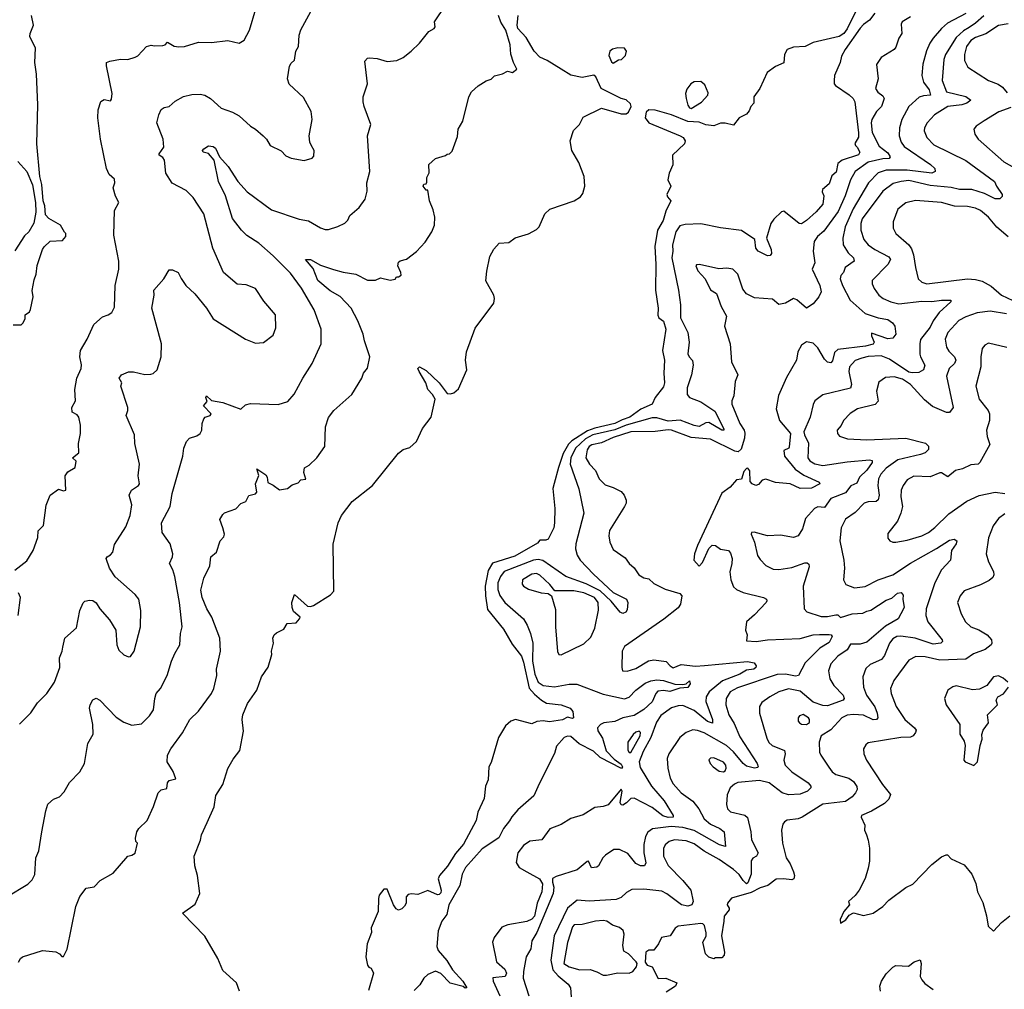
# Model space of a CAD drawing. Extents: x 1245515 to 1420776, y 606314 to 671314.
# Tile 161 of 256: x 1326885 to 1332942, y 643216 to 649179. Entities that reach past the tile are written whole.
import ezdxf

# ---------------------------------------------------------------- set-up
doc = ezdxf.new("R2010")
doc.units = 0

msp = doc.modelspace()

# ---------------------------------------------------------------- linework, layer by layer
at = {"layer": '0CON10XD'}
for points in [[(1326805.7, 643784.3), (1326935, 643862), (1326961.7, 643888.3), (1326978.3, 643921.7), (1326984.3, 644025), (1327003.3, 644066.7), (1327021.9, 644185), (1327045.7, 644314.3), (1327058.8, 644355), (1327093.9, 644386.1), (1327129.3, 644400.7), (1327159.3, 644430.7), (1327192.7, 644487.3), (1327255, 644553.8), (1327283.1, 644605), (1327305, 644727.5), (1327336.5, 644785), (1327334.4, 644844.4), (1327314.5, 644945), (1327318.1, 644965), (1327335, 644996.7), (1327355, 645006.7), (1327377.5, 644995), (1327479.3, 644889.3), (1327525, 644858), (1327575, 644841.2), (1327635, 644849.2), (1327683.1, 644896.9), (1327708.6, 644935), (1327715.7, 645004.3), (1327725.7, 645034.3), (1327752, 645065), (1327791.9, 645145), (1327819.2, 645235), (1327839.5, 645280.5), (1327870, 645335), (1327874.4, 645405), (1327884.2, 645445.8), (1327867.5, 645595), (1327840.6, 645755), (1327828, 645795), (1327806, 645835), (1327825.8, 645875), (1327828, 645895), (1327810, 645955), (1327762.2, 646025), (1327756.9, 646085), (1327811.9, 646185), (1327823.2, 646265), (1327889.2, 646495), (1327895.9, 646544.1), (1327912, 646585), (1327930, 646605), (1327975, 646620.6), (1327995.8, 646635), (1328006.7, 646655), (1328007.5, 646695), (1328017.1, 646725), (1328025.5, 646734.5), (1328056.2, 646745), (1328063.8, 646755), (1328016.2, 646805), (1328039.2, 646830.8), (1328030.8, 646855), (1328035, 646866), (1328065, 646836.7), (1328135, 646824), (1328245, 646783.8), (1328275, 646810), (1328305, 646819.2), (1328475, 646812.5), (1328535, 646832), (1328573.1, 646876.9), (1328626.2, 646975), (1328684, 647065), (1328740, 647185), (1328740.6, 647275), (1328696.5, 647395), (1328618.5, 647528.5), (1328550.9, 647620.9), (1328445, 647726.4), (1328355.6, 647805), (1328281.9, 647851.9), (1328248.8, 647885), (1328195, 647955.8), (1328150.4, 648095), (1328109.2, 648185), (1328080.6, 648315), (1328046.7, 648356.7), (1328013.6, 648365), (1328010.8, 648375), (1328018.9, 648385), (1328047.1, 648402.9), (1328075, 648400), (1328088.8, 648388.8), (1328115, 648336.2), (1328166.9, 648276.9), (1328227.5, 648185), (1328285, 648120.8), (1328435, 648009.1), (1328605, 647953.1), (1328662.1, 647942.1), (1328735, 647900), (1328765, 647889.2), (1328785, 647889.2), (1328842.1, 647907.9), (1328885, 647927.1), (1328903.5, 647946.5), (1328915.8, 647975), (1328974, 648025), (1329010.8, 648075), (1329022.9, 648125), (1329020.8, 648175), (1329039.2, 648245), (1329023.8, 648465), (1329046, 648535), (1329004, 648645), (1328998.8, 648675), (1328998.8, 648705), (1329023.8, 648785), (1329007.5, 648925), (1329025, 648942.5), (1329036.4, 648943.6), (1329085, 648940.8), (1329145, 648921.4), (1329205, 648929.2), (1329245, 648946.1), (1329292.9, 648985), (1329344.6, 649035), (1329402.5, 649107.5), (1329434, 649125), (1329440.8, 649135), (1329436, 649165), (1329503.5, 649266.5)], [(1326855.6, 645794.4), (1326928.7, 645851.3), (1326967.5, 645915), (1326996.2, 645993.8), (1327000, 646035), (1327031.4, 646068.6), (1327047.3, 646192.7), (1327073.8, 646255), (1327125, 646292.5), (1327155, 646281.2), (1327170, 646285), (1327166.1, 646373.9), (1327182, 646398), (1327226.2, 646425), (1327232.5, 646465), (1327210, 646485), (1327250, 646515), (1327247.7, 646572.3), (1327259.2, 646635), (1327260, 646685), (1327250, 646735), (1327238.8, 646748.8), (1327207.5, 646765), (1327206.4, 646793.6), (1327228.8, 646835), (1327224.2, 646905), (1327237.1, 646975), (1327264.4, 647034.4), (1327265.6, 647055.6), (1327254.4, 647105), (1327260, 647145), (1327301.2, 647215), (1327342, 647305), (1327395, 647351.2), (1327430, 647365), (1327452.3, 647377.7), (1327467.8, 647412.2), (1327471.9, 647545), (1327495.6, 647645), (1327494.4, 647695), (1327463.8, 647855), (1327468.9, 648005), (1327495.6, 648055), (1327474.4, 648094.4), (1327460, 648145), (1327470, 648175), (1327468.8, 648198.8), (1327435, 648227.5), (1327418.8, 648265), (1327382.5, 648445), (1327366.7, 648575), (1327367.5, 648625), (1327383.6, 648676.4), (1327405, 648687.5), (1327445, 648680), (1327449.3, 648690.7), (1327453.8, 648725), (1327418.8, 648895), (1327420, 648915), (1327440, 648925), (1327505, 648935.7), (1327550, 648935), (1327595, 648948), (1327612.1, 648957.9), (1327666.4, 649013.6), (1327695, 649022.5), (1327715, 649017.5), (1327765, 649020), (1327780, 649025), (1327795, 649040), (1327835, 649016.7), (1327865, 649012.5), (1327900, 649015), (1327985, 649040.8), (1328065, 649038.9), (1328165, 649051.9), (1328235, 649035.8), (1328266.3, 649053.7), (1328298.9, 649115), (1328338.9, 649245)], [(1327908.9, 648128.9), (1327823.5, 648173.5), (1327785.3, 648235), (1327775.7, 648315), (1327765, 648331), (1327743.9, 648345), (1327742.7, 648355), (1327771.2, 648395), (1327768.2, 648445), (1327728.5, 648545), (1327740.6, 648595), (1327755, 648626), (1327775, 648638.6), (1327805, 648645.7), (1327841.5, 648678.5), (1327893.9, 648706.1), (1327945, 648718.5), (1327995, 648720.5), (1328025, 648714.4), (1328060, 648695), (1328125, 648634.2), (1328195, 648610), (1328235, 648587.5), (1328304.2, 648524.2), (1328335, 648506), (1328382.5, 648465), (1328403.6, 648443.6), (1328426.7, 648405), (1328492.7, 648372.7), (1328522.7, 648342.7), (1328555, 648326.7), (1328635, 648313.3), (1328685, 648326.7), (1328695, 648340), (1328697.5, 648375), (1328677.6, 648407.6), (1328670, 648425), (1328666.9, 648465), (1328684.4, 648564.4), (1328678.1, 648615), (1328631.4, 648701.4), (1328543.2, 648783.2), (1328532.5, 648815), (1328545, 648892.5), (1328555, 648912.5), (1328575, 648930), (1328584.4, 648985.6), (1328600, 649015), (1328604.2, 649085), (1328615, 649117.5), (1328688.5, 649251.5)], [(1332029.3, 649230.7), (1331975, 649123.8), (1331953.8, 649095), (1331925.6, 649075), (1331765, 649038), (1331717.5, 649015), (1331645, 649010), (1331606.2, 648995), (1331588.6, 648965), (1331585, 648913.3), (1331535, 648892), (1331483.8, 648855), (1331438.8, 648755), (1331400, 648705), (1331400, 648665), (1331382.5, 648645), (1331371.7, 648618.3), (1331355, 648597.5), (1331310, 648575), (1331275, 648530), (1331225, 648542.5), (1331195, 648542.5), (1331155, 648526.7), (1331105, 648533.3), (1331065, 648548), (1330995, 648553.3), (1330895, 648593.5), (1330793.1, 648623.1), (1330755, 648625.2), (1330738.6, 648611.4), (1330732.9, 648575), (1330755.1, 648545.1), (1330947.5, 648465), (1330965.6, 648455), (1330979.2, 648435), (1330973.9, 648416.1), (1330900, 648345), (1330903, 648287), (1330880, 648235), (1330872.5, 648195), (1330890, 648155), (1330866.7, 648105), (1330869.3, 648089.3), (1330891.2, 648065), (1330858.9, 648001.1), (1330844.3, 647945), (1330807.8, 647885), (1330792.9, 647785), (1330798.1, 647675), (1330796.4, 647515), (1330813.3, 647405), (1330811.1, 647361.1), (1330816.5, 647346.5), (1330845.6, 647325), (1330859.4, 647275), (1330838.8, 647145), (1330852.3, 647085), (1330847.1, 647005), (1330850.6, 646945), (1330845, 646921.2), (1330793.3, 646855), (1330775, 646813.8), (1330706.5, 646783.5), (1330638.2, 646735), (1330590.9, 646719.1), (1330545, 646694.9), (1330422.7, 646667.3), (1330378.9, 646651.1), (1330281.2, 646588.8), (1330261.9, 646568.1), (1330229.2, 646510.8), (1330198.9, 646425), (1330173.5, 646326.5), (1330165.6, 646295), (1330177.9, 646172.1), (1330175.7, 646085), (1330170, 646055), (1330136, 645985), (1330121.7, 645978.3), (1330085, 645978.8), (1330070, 645960), (1329930.8, 645879.2), (1329794.1, 645835.9), (1329767.5, 645792.5), (1329749.3, 645695), (1329749.6, 645635), (1329762.2, 645552.2), (1329860.9, 645430.9), (1329915, 645337.7), (1329971.3, 645265), (1329985, 645228.1), (1330018.6, 645068.6), (1330050.9, 645030.9), (1330094.5, 644995), (1330125.9, 644975.9), (1330215, 644965.7), (1330272, 644945), (1330286.7, 644925), (1330292.5, 644885), (1330285, 644881.2), (1330255, 644890), (1330225, 644873.7), (1330145, 644861.8), (1330105, 644866.6), (1330066.7, 644863.3), (1330035, 644849.2), (1329934.1, 644875.9), (1329905.4, 644865), (1329873.6, 644836.4), (1329831, 644765), (1329785, 644610), (1329770.8, 644585), (1329767.2, 644505), (1329751.5, 644465), (1329741.4, 644388.6), (1329704.1, 644305), (1329692.9, 644255), (1329615, 644109.2), (1329565, 644051.4), (1329516.9, 643973.1), (1329467.8, 643915), (1329459.2, 643895), (1329477.5, 643825), (1329475, 643808.8), (1329465, 643800), (1329455, 643797.8), (1329395, 643823.1), (1329335, 643798.1), (1329295, 643802.7), (1329275, 643798.9), (1329263.3, 643785), (1329262.2, 643745), (1329253.1, 643726.9), (1329235, 643710), (1329215, 643702.9), (1329201.1, 643711.1), (1329184.4, 643735), (1329145, 643831.2), (1329125, 643832.5), (1329097.1, 643795), (1329091.4, 643775), (1329090, 643695), (1329047.5, 643595), (1329049.4, 643565), (1329022.2, 643495), (1329013.8, 643415), (1329024.1, 643364.1), (1329032, 643352), (1329047.5, 643345), (1329062.5, 643315), (1329030.5, 643209.5)], [(1332145, 649220), (1332113.3, 649176.7), (1332075, 649150.5), (1332055, 649126.9), (1331962, 648995), (1331940.9, 648955), (1331931.5, 648915), (1331898.1, 648835), (1331895.8, 648805), (1331895.8, 648785), (1331902.5, 648775), (1331988, 648718), (1332012.6, 648695), (1332022.4, 648675), (1332045.7, 648484.3), (1332043.9, 648456.1), (1332023.2, 648416.8), (1332026, 648405), (1332037.1, 648395), (1332052.8, 648365), (1332045, 648348.9), (1331944.8, 648315.2), (1331916.9, 648295), (1331908.3, 648241.7), (1331881.1, 648218.9), (1331865, 648170), (1331823.3, 648135), (1331820.7, 648120.7), (1331832.5, 648095), (1331825.3, 648045), (1331785, 647997.9), (1331725, 647943.6), (1331695, 647922.7), (1331678.8, 647925), (1331585, 648000.8), (1331571.9, 647998.1), (1331525, 647953.3), (1331506.2, 647925), (1331479.2, 647835), (1331507.9, 647765), (1331509.4, 647740.6), (1331501.7, 647728.3), (1331485, 647726), (1331428, 647755), (1331414, 647775), (1331406.8, 647826.8), (1331325, 647883.1), (1331195, 647900), (1331075, 647924.3), (1330978.7, 647918.7), (1330945, 647910.7), (1330921.2, 647875), (1330901, 647795), (1330903.3, 647755), (1330897.2, 647715), (1330937.9, 647515), (1330950, 647425), (1330950, 647345), (1330995.3, 647255.3), (1331003.8, 647195), (1330994.6, 647124.6), (1331002.9, 647105), (1331023, 647083), (1331028.6, 647055), (1331018.5, 646995), (1330991.1, 646915), (1330990.6, 646875), (1331006, 646855), (1331075, 646828), (1331160.6, 646770.6), (1331216.2, 646663.8), (1331216, 646654), (1331205, 646654.6), (1331125, 646702.2), (1331105, 646698.8), (1331065, 646678), (1331035, 646683.8), (1330947.2, 646717.2), (1330875, 646710.2), (1330805, 646730), (1330775, 646730.6), (1330615, 646684.7), (1330545, 646656.4), (1330410.3, 646625), (1330365, 646601.2), (1330303.8, 646545), (1330275.2, 646485), (1330271.7, 646445), (1330325.4, 646294.6), (1330354.5, 646145), (1330305.6, 645955.6), (1330303.8, 645925), (1330314.5, 645885), (1330333.5, 645855), (1330415, 645769.2), (1330535, 645657.3), (1330617.5, 645615), (1330625.8, 645595), (1330621.2, 645548.8), (1330614.2, 645535), (1330595, 645527.3), (1330578.1, 645535), (1330522.8, 645602.8), (1330456.1, 645666.1), (1330370.2, 645710.2), (1330244.1, 645754.1), (1330102.5, 645852.5), (1330075, 645859), (1330045, 645855.7), (1329865.2, 645784.8), (1329842.5, 645755), (1329826.1, 645715), (1329826.7, 645675), (1329837.7, 645637.7), (1329869.6, 645595), (1329984.7, 645494.7), (1330007.8, 645455), (1330026.4, 645405), (1330041.8, 645345), (1330039.6, 645235), (1330053.5, 645155), (1330074.2, 645104.2), (1330105, 645084.7), (1330175, 645077.2), (1330265, 645091.8), (1330312.1, 645092.1), (1330475, 645030.3), (1330605, 645003.2), (1330635, 645012.7), (1330675, 645056.5), (1330731.9, 645098.1), (1330767.5, 645112.5), (1330805, 645119.4), (1330845, 645116), (1330915, 645092.6), (1330965, 645089.6), (1330984.7, 645095.3), (1331005, 645113.1), (1331009.6, 645095), (1330995, 645072.7), (1330945, 645068.7), (1330885, 645047.7), (1330845, 645054.3), (1330811.2, 645048.8), (1330798.4, 645035), (1330775, 644984.7), (1330725, 644936.3), (1330665, 644900.3), (1330595, 644886.3), (1330545, 644863.2), (1330477.9, 644855), (1330457.8, 644845), (1330439.7, 644825), (1330440.8, 644805), (1330469.9, 644759.9), (1330493.5, 644683.5), (1330541.6, 644631.6), (1330585, 644600.3), (1330592.4, 644585), (1330586.1, 644573.9), (1330455, 644641.7), (1330415, 644681.5), (1330326.1, 644726.1), (1330275, 644771.5), (1330255, 644773.3), (1330235, 644765.6), (1330187.8, 644712.2), (1330175, 644666.7), (1330079.7, 644480.3), (1330048.1, 644405), (1329950.2, 644319.8), (1329912.4, 644277.6), (1329898.2, 644251.8), (1329861.5, 644205), (1329832.5, 644147.5), (1329730.8, 644079.1), (1329626.5, 643965), (1329606.7, 643925), (1329592.2, 643855), (1329524.7, 643735), (1329513.6, 643676.4), (1329482.2, 643635), (1329460.3, 643575), (1329451.8, 643478.2), (1329458.6, 643455), (1329512.1, 643392.1), (1329546.7, 643335), (1329611.4, 643265), (1329636.7, 643225), (1329625, 643223.8), (1329613, 643233), (1329534.2, 643254.2), (1329475, 643313.4), (1329442.6, 643327.4), (1329395, 643306.6), (1329371.1, 643285), (1329347.5, 643242.5), (1329311.5, 643208.5)], [(1326845, 647302.5), (1326895, 647302.5), (1326907.5, 647315), (1326919.3, 647340.7), (1326920, 647365), (1326945, 647383.3), (1326952.3, 647397.7), (1326967.5, 647475), (1326962.7, 647512.7), (1326975, 647580), (1326986.4, 647613.6), (1326993, 647667), (1327026.7, 647765), (1327037, 647783), (1327073, 647817), (1327148.3, 647821.7), (1327170, 647845), (1327170, 647865), (1327161.7, 647871.7), (1327136.7, 647915), (1327065, 647957.5), (1327045, 647980), (1327040, 648035), (1327030, 648065), (1327022.5, 648165), (1327008.9, 648215), (1326990.9, 648415), (1326997.5, 648655), (1326988.8, 648845), (1326978, 648915), (1326983.1, 649005), (1326948.6, 649075), (1326950, 649095), (1326970, 649145), (1326957.8, 649205)], [(1328134.5, 646054.5), (1328115.8, 646105), (1328135, 646136.2), (1328145, 646146.2), (1328215, 646170), (1328246.2, 646203.8), (1328276.7, 646215), (1328295, 646253.3), (1328335, 646263.8), (1328345, 646272.5), (1328335.3, 646325), (1328357.1, 646375), (1328345, 646416.2), (1328399.6, 646379.6), (1328407.7, 646365), (1328412.2, 646332.2), (1328445, 646316.7), (1328483, 646287), (1328533.6, 646296.4), (1328561.7, 646318.3), (1328598.3, 646331.7), (1328615, 646350), (1328646, 646354), (1328634, 646395), (1328636.4, 646423.6), (1328665, 646440), (1328712.5, 646485), (1328763.3, 646555), (1328766, 646675), (1328785, 646733.3), (1328817.5, 646775), (1328928.8, 646875), (1328990, 646975), (1329000, 647005), (1329023.9, 647036.1), (1329040, 647105), (1329006, 647204), (1328997.5, 647245), (1328965, 647326.2), (1328923.6, 647405), (1328856.7, 647476.7), (1328795, 647510.9), (1328719.2, 647575), (1328689.6, 647649.6), (1328642.5, 647705), (1328675, 647704.6), (1328735, 647669.5), (1328815, 647643.1), (1328875.6, 647625.6), (1328953.2, 647613.2), (1329025, 647576.7), (1329073, 647577), (1329105, 647592.5), (1329165, 647577.5), (1329195, 647582.5), (1329202.5, 647597.5), (1329215, 647597.5), (1329231.7, 647608.3), (1329230, 647625), (1329211.2, 647665), (1329215, 647687.5), (1329225, 647696.2), (1329263.6, 647706.4), (1329327, 647753), (1329379.1, 647810.9), (1329421.2, 647875), (1329436.2, 647915), (1329438.8, 647965), (1329428.8, 648008.8), (1329406.1, 648066.1), (1329395, 648130), (1329385, 648130), (1329367.5, 648155), (1329371.7, 648168.3), (1329385, 648170), (1329389.3, 648180.7), (1329390.7, 648209.3), (1329403.6, 648236.4), (1329402, 648288), (1329442.5, 648325), (1329505, 648343.3), (1329515, 648352.5), (1329530, 648355), (1329545, 648370), (1329579.3, 648460.7), (1329582.5, 648505), (1329611.2, 648555), (1329647.5, 648705), (1329664.2, 648735.8), (1329705, 648773.3), (1329755, 648804), (1329785.6, 648814.4), (1329806.4, 648833.6), (1329855, 648846.7), (1329885, 648863.3), (1329915.8, 648854.2), (1329943.3, 648875), (1329922.5, 648915), (1329907.3, 648967.3), (1329902, 649025), (1329875.7, 649115), (1329843.9, 649163.9), (1329830.4, 649205)], [(1328692.9, 645577.1), (1328797.6, 645642.4), (1328817.5, 645665), (1328813.2, 645953.2), (1328843.8, 646085), (1328865, 646130), (1328929.6, 646215), (1329056.2, 646313.8), (1329215, 646514), (1329245, 646536), (1329285, 646547.5), (1329326.7, 646585), (1329363.8, 646665), (1329417.1, 646735), (1329440, 646845), (1329425, 646874), (1329396, 646905), (1329382.9, 646945), (1329343.3, 647015), (1329334.4, 647035), (1329345, 647044), (1329385, 647021.4), (1329465, 646945.8), (1329515, 646879.4), (1329535, 646877.3), (1329555, 646883.5), (1329585, 646909.4), (1329635.5, 647025), (1329626.5, 647085), (1329632.7, 647137.3), (1329687.9, 647282.1), (1329802, 647435), (1329805.7, 647465), (1329800.8, 647485), (1329752.7, 647572.7), (1329757.9, 647632.1), (1329777.5, 647722.5), (1329801.9, 647768.1), (1329835, 647804), (1329895, 647809.2), (1329933.1, 647836.9), (1330015, 647861.2), (1330065, 647888), (1330080.8, 647905), (1330115.8, 647984.2), (1330146.1, 648013.9), (1330295.7, 648064.3), (1330335, 648090), (1330349.1, 648110.9), (1330361.8, 648155), (1330357.3, 648215), (1330325, 648300.8), (1330281.8, 648375), (1330270.8, 648435), (1330292.5, 648497.5), (1330329.2, 648535), (1330350.7, 648579.3), (1330465, 648635.7), (1330585, 648600.9), (1330615, 648599.4), (1330630.2, 648609.8), (1330647.4, 648645), (1330642.5, 648662.5), (1330615.7, 648685.7), (1330584.7, 648695), (1330462.1, 648755), (1330428.3, 648828.3), (1330417.7, 648837.7), (1330345, 648822.9), (1330275, 648838.8), (1330215, 648875.8), (1330129, 648929), (1330085, 648948.8), (1330050.8, 648985), (1329999.8, 649069.8), (1329950.2, 649125), (1329945.3, 649145), (1329951.9, 649205)], [(1332363.7, 649196.3), (1332314, 649165), (1332307.7, 649152.3), (1332310.8, 649095), (1332293.8, 649065), (1332275, 649010), (1332265, 648996.7), (1332185, 648946.2), (1332156.1, 648903.9), (1332166.5, 648815), (1332150, 648755), (1332162.7, 648732.7), (1332195, 648710), (1332202.5, 648695), (1332185.8, 648645), (1332155, 648614), (1332127.1, 648565), (1332123.1, 648545), (1332128.5, 648485), (1332171.6, 648401.6), (1332225, 648360), (1332238.9, 648335), (1332234.4, 648325.6), (1332195, 648324.4), (1332105, 648302.3), (1332024.1, 648245), (1331995.5, 648194.5), (1331963.3, 648096.7), (1331920.5, 647999.5), (1331831.7, 647878.3), (1331793.3, 647845), (1331772.9, 647815), (1331766.2, 647755), (1331776.4, 647683.6), (1331759.2, 647645), (1331807.6, 647545), (1331815.4, 647505), (1331801.4, 647475), (1331765, 647431), (1331725, 647404.3), (1331665, 647455.4), (1331645, 647463.8), (1331595, 647435.8), (1331555, 647428), (1331515, 647461.4), (1331405, 647468.8), (1331355, 647493.3), (1331332.7, 647522.7), (1331302.5, 647615), (1331272.5, 647645), (1331235, 647650.4), (1331185, 647646), (1331066.5, 647673.5), (1331048, 647672), (1331044.2, 647665), (1331055.6, 647635), (1331101.9, 647585), (1331135, 647517.5), (1331171.2, 647495), (1331200, 647415), (1331233.8, 647355), (1331221.2, 647295), (1331255.6, 647185), (1331263.9, 647075), (1331302.9, 646995), (1331285.8, 646955), (1331278, 646865), (1331265.9, 646834.1), (1331265.7, 646815), (1331314.3, 646695), (1331342.2, 646655), (1331345.9, 646635.9), (1331343.5, 646605), (1331322.6, 646537.4), (1331305, 646522.3), (1331284.7, 646525), (1331135, 646599.3), (1331015, 646609.3), (1330895, 646654.2), (1330875, 646656.7), (1330795, 646647.1), (1330645, 646644), (1330535, 646609), (1330465, 646575.9), (1330405, 646565.2), (1330387.5, 646555), (1330375, 646533.8), (1330368.5, 646485), (1330389.4, 646445), (1330426.4, 646406.4), (1330450, 646355), (1330487.5, 646317.5), (1330535, 646302.2), (1330585, 646276.9), (1330603.7, 646255), (1330615.2, 646225), (1330615.2, 646204.8), (1330605, 646184.4), (1330513, 646037), (1330508.8, 646005), (1330514.4, 645965.6), (1330535, 645920), (1330610, 645870), (1330635, 645833.8), (1330665, 645807.1), (1330693.1, 645765), (1330725, 645747.2), (1330755, 645740.4), (1330785, 645711.9), (1330855, 645677.7), (1330945, 645649.6), (1330957.4, 645635), (1330949.3, 645585), (1330935, 645562.4), (1330846.7, 645493.3), (1330605, 645323.3), (1330591.2, 645295), (1330588.8, 645195), (1330593.3, 645175), (1330622.7, 645172.7), (1330675, 645188.5), (1330754.1, 645235.9), (1330785, 645241.3), (1330862.2, 645232.2), (1330886.2, 645205), (1330905, 645193.8), (1330955, 645214.1), (1331042.8, 645202.8), (1331098.2, 645208.2), (1331361.6, 645231.6), (1331403, 645223), (1331414.5, 645205), (1331413.6, 645195), (1331402, 645185), (1331355, 645179.4), (1331315.4, 645154.6), (1331207.8, 645112.2), (1331126.9, 645045), (1331108.8, 645015), (1331106.2, 644985), (1331146.6, 644875), (1331146.4, 644853.6), (1331115, 644863.2), (1331035, 644930.3), (1330965, 644961.3), (1330935, 644959.2), (1330895, 644946.4), (1330829.7, 644900.3), (1330801.8, 644858.2), (1330767, 644765), (1330721.2, 644678.8), (1330696.2, 644615), (1330701.1, 644581.1), (1330743.2, 644513.2), (1330770.8, 644465), (1330850, 644375), (1330905.5, 644285), (1330905.4, 644274.6), (1330875, 644273.2), (1330842.2, 644282.2), (1330774.8, 644334.8), (1330665, 644391.2), (1330645, 644389.5), (1330618.1, 644361.9), (1330595, 644348.9), (1330585, 644350), (1330578.8, 644365), (1330591.9, 644435), (1330585, 644447.5), (1330505, 644349.5), (1330475, 644339.4), (1330423.9, 644333.9), (1330352, 644288), (1330275, 644266), (1330215, 644230), (1330147, 644203), (1330096.2, 644135), (1330023.1, 644126.9), (1329985, 644101.2), (1329949.2, 644055), (1329939.4, 643995), (1329957.9, 643965), (1330005, 643938.3), (1330082.3, 643895), (1330100.5, 643865), (1330097.8, 643815), (1330067.8, 643745), (1330051, 643665), (1330035, 643647.1), (1330005, 643632.7), (1329888.4, 643611.6), (1329851.4, 643598.6), (1329804.2, 643535), (1329794.4, 643505.6), (1329818.1, 643385), (1329869, 643339), (1329878.7, 643315), (1329872, 643295), (1329795, 643286.2), (1329796.7, 643265), (1329837.8, 643175)], [(1332705, 649217.3), (1332592.7, 649157.3), (1332555.2, 649124.8), (1332504.8, 649065.2), (1332484.2, 649035.8), (1332462.7, 648987.3), (1332440.8, 648905), (1332433.5, 648835), (1332445.4, 648795), (1332478.8, 648748.8), (1332488.6, 648715), (1332445, 648711.9), (1332418.1, 648701.9), (1332354.1, 648645.9), (1332312.2, 648565), (1332296.4, 648513.6), (1332295.3, 648465), (1332306.7, 648426.7), (1332325, 648399.1), (1332487.7, 648287.7), (1332514, 648265), (1332516.8, 648245), (1332495, 648234.8), (1332345, 648253.3), (1332215, 648254), (1332165, 648238.2), (1332105.3, 648175), (1332011.7, 648015), (1331961.9, 647905), (1331948.2, 647835), (1331950.8, 647795), (1331981.2, 647745), (1332013.3, 647715), (1332018.9, 647695), (1331963.1, 647655), (1331952.2, 647625), (1331935.6, 647605), (1331932.7, 647585), (1331946.2, 647545), (1331993.4, 647455), (1332085, 647371.5), (1332165, 647345.8), (1332225, 647336.1), (1332254.3, 647315), (1332269.2, 647295), (1332274.2, 647245), (1332255, 647220), (1332225, 647215.5), (1332125, 647251.2), (1332124.4, 647235.6), (1332140.9, 647195), (1332135.5, 647184.5), (1332088.5, 647171.5), (1331918.6, 647151.4), (1331897.9, 647132.1), (1331885, 647081.2), (1331875, 647068.6), (1331855, 647073.6), (1331835, 647090.9), (1331795, 647160.5), (1331765, 647189.6), (1331725, 647198.2), (1331695, 647177.5), (1331672.5, 647137.5), (1331662.7, 647085), (1331601.7, 646978.3), (1331552.1, 646867.9), (1331538.2, 646785), (1331558.7, 646715), (1331625.6, 646634.4), (1331619.3, 646550.7), (1331616.1, 646543.9), (1331585, 646528.8), (1331588.8, 646495), (1331655.4, 646415.4), (1331707.7, 646377.7), (1331803.8, 646335), (1331807.5, 646325), (1331755, 646298.2), (1331685, 646296.8), (1331624, 646325), (1331535, 646332.1), (1331475, 646352.5), (1331453, 646347), (1331429.5, 646320.5), (1331413.6, 646313.6), (1331390, 646325), (1331378.3, 646338.3), (1331375.7, 646405), (1331365, 646420), (1331355, 646418.8), (1331339.1, 646400.9), (1331326, 646354), (1331295, 646350), (1331255, 646303.3), (1331205, 646267.5), (1331054.4, 645945), (1331036, 645895), (1331031.2, 645855), (1331065, 645817.5), (1331085, 645840), (1331124, 645926), (1331145, 645947.1), (1331165, 645944.4), (1331195, 645922.9), (1331245, 645913.8), (1331257.9, 645897.9), (1331266.7, 645865), (1331266.5, 645835), (1331253.7, 645783.7), (1331259.4, 645735), (1331275, 645691.2), (1331294.5, 645674.5), (1331335.4, 645655.4), (1331460, 645625), (1331478, 645615), (1331480.8, 645605), (1331477.5, 645595), (1331405, 645518.8), (1331355.6, 645475), (1331350, 645425), (1331359.2, 645395), (1331355, 645360), (1331415, 645356), (1331485, 645365.9), (1331685, 645373.7), (1331765, 645395.2), (1331805, 645398.9), (1331865, 645398.5), (1331876.5, 645395), (1331882.7, 645385), (1331865, 645348.1), (1331806.2, 645313.8), (1331715.8, 645224.2), (1331675, 645146), (1331657.4, 645142.6), (1331595.7, 645154.3), (1331545, 645152.2), (1331300, 645070), (1331256.4, 645045), (1331230.8, 645005), (1331228.2, 644965), (1331247.5, 644905), (1331280.9, 644850.9), (1331315, 644768.2), (1331421.5, 644605), (1331428.6, 644585), (1331425, 644580.8), (1331404.5, 644575.5), (1331355, 644587.8), (1331335, 644604.1), (1331276.7, 644676.7), (1331232.4, 644715), (1331095, 644792.5), (1331055, 644807.8), (1331025, 644811.2), (1330985.3, 644794.7), (1330945.6, 644765), (1330878.1, 644665), (1330868.5, 644635), (1330872.1, 644575)], [(1332815, 649202.4), (1332765, 649157.4), (1332725, 649131.1), (1332690.2, 649109.8), (1332645, 649070), (1332580.8, 648965), (1332570.2, 648935), (1332559.2, 648805), (1332585, 648736), (1332705, 648707.5), (1332735.7, 648685), (1332710.8, 648665), (1332680, 648655), (1332595, 648645.6), (1332512.5, 648595), (1332466.9, 648545), (1332450.6, 648515), (1332448.6, 648495), (1332465, 648454.3), (1332508.7, 648408.7), (1332705, 648312.2), (1332882.2, 648185), (1332894.2, 648155), (1332929.2, 648105), (1332927.8, 648092.2), (1332915, 648077.5), (1332885, 648077.3), (1332819.3, 648109.3), (1332742, 648135), (1332665, 648134.8), (1332615, 648146.6), (1332485, 648160.2), (1332355, 648189.4), (1332306.2, 648185), (1332257.9, 648172.1), (1332195, 648124.6), (1332068.1, 647955), (1332058.1, 647925), (1332059.1, 647885), (1332077.6, 647827.6), (1332104.8, 647794.8), (1332145.6, 647765), (1332230.4, 647720.4), (1332240.9, 647705), (1332226.2, 647673.8), (1332128.6, 647575), (1332127.8, 647555), (1332140.6, 647525), (1332170, 647485), (1332197.5, 647465), (1332243.7, 647443.6), (1332292.1, 647432.1), (1332435, 647447.5), (1332495.3, 647445.3), (1332555, 647454.7), (1332612.5, 647455), (1332612, 647445), (1332541.2, 647378.8), (1332503.8, 647326.2), (1332485, 647287.5), (1332427.1, 647212.9), (1332421.2, 647185), (1332422.6, 647122.6), (1332426.1, 647105), (1332453.1, 647055), (1332444.4, 647025), (1332415, 647009.6), (1332375, 647006.9), (1332355, 647011.9), (1332235, 647090.4), (1332185, 647111.7), (1332105, 647107.1), (1332065, 647098.4), (1332025, 647083.3), (1331990.4, 647045), (1331984.7, 647015), (1332001.5, 646935), (1331996.5, 646913.5), (1331825, 646871.1), (1331775.7, 646835), (1331765, 646813.3), (1331747.7, 646735), (1331708.7, 646645), (1331711.9, 646625), (1331737.1, 646575), (1331733.7, 646485), (1331745, 646465.5), (1331777.1, 646447.1), (1331825, 646438.1), (1331975, 646460.3), (1332111.8, 646471.8), (1332128, 646468), (1332127.9, 646455), (1332095, 646408.9), (1332051.3, 646365), (1332035, 646329.4), (1331997.5, 646312.5), (1331965, 646268.7), (1331875.3, 646234.7), (1331835, 646179.1), (1331795, 646182.4), (1331775, 646172.8), (1331718.9, 646111.1), (1331701.2, 646048.8), (1331674.3, 646005.7), (1331645, 645995.3), (1331565, 646009), (1331485.5, 646004.5)], [(1332965, 649152.9), (1332905, 649143.4), (1332827.7, 649092.3), (1332765, 649068.7), (1332735, 649050.6), (1332709.5, 649015), (1332696.4, 648965), (1332697.4, 648927.4), (1332717.8, 648887.8), (1332845, 648805.5), (1332903.1, 648783.1), (1332931.4, 648765), (1332959.3, 648729.3)], [(1330535, 648912.5), (1330568.3, 648931.7), (1330586.1, 648933.9), (1330611.9, 648958.1), (1330618.1, 648985), (1330605.8, 649005), (1330565, 649006.7), (1330532.3, 648997.7), (1330514.3, 648985), (1330509.5, 648959.5), (1330525, 648920), (1330535, 648912.5)], [(1331015, 648633.8), (1331078.8, 648671.2), (1331117.5, 648715), (1331119.3, 648729.3), (1331099.2, 648779.2), (1331075, 648800), (1331035, 648797.1), (1331014, 648785), (1330987.9, 648752.1), (1330980.8, 648725), (1330984.2, 648695), (1330995, 648652.5), (1331005, 648637.5), (1331015, 648633.8)], [(1332981.4, 648638.6), (1332907.9, 648612.1), (1332816.7, 648556.7), (1332768.8, 648525), (1332754, 648505), (1332760, 648475), (1332780.8, 648445), (1332938.6, 648305), (1333005, 648268.9)], [(1326875, 648307.5), (1326930, 648245), (1326963.9, 648163.9), (1326982.9, 648055), (1326984.2, 647995), (1326973, 647927), (1326942.5, 647875), (1326915, 647850), (1326855, 647757.5)], [(1326885, 644847.5), (1326953.7, 644916.3), (1326995, 644978), (1327052, 645035), (1327100, 645105), (1327131.9, 645195), (1327130.8, 645255), (1327147.1, 645295), (1327150.3, 645319.7), (1327164, 645375), (1327235, 645440), (1327254.4, 645545.6), (1327276.2, 645593.8), (1327286.4, 645603.6), (1327315, 645610), (1327335, 645606.7), (1327355, 645592.5), (1327378, 645555), (1327437.9, 645487.9), (1327476.2, 645425), (1327482.5, 645335), (1327495, 645301.2), (1327525, 645274), (1327555, 645261.2), (1327567.5, 645262.5), (1327590, 645295), (1327627.8, 645445), (1327630, 645545), (1327617.5, 645615), (1327595.8, 645645), (1327473.3, 645753.3), (1327437.5, 645805), (1327418, 645865), (1327423.4, 645876.6), (1327445, 645888.8), (1327458, 645905), (1327468.3, 645951.7), (1327539.3, 646060.7), (1327565, 646130), (1327574.4, 646195), (1327558.6, 646255), (1327574, 646285), (1327616.4, 646313.6), (1327622, 646325), (1327614.4, 646374.4), (1327621.9, 646445), (1327593.7, 646573.7), (1327591.1, 646625), (1327541.2, 646745), (1327550.8, 646775), (1327550, 646795), (1327507.5, 646925), (1327513.3, 646945), (1327496.7, 646975), (1327512.5, 646995), (1327555, 647013.3), (1327585, 647014), (1327655, 646998), (1327691.7, 646998.3), (1327707.3, 647002.7), (1327732, 647025), (1327755.6, 647105), (1327758.5, 647185), (1327697.5, 647405), (1327712, 647485), (1327711.2, 647515), (1327772.5, 647585), (1327805, 647640), (1327825, 647640), (1327860, 647625), (1327878.3, 647588.3), (1327906.7, 647545), (1327962.2, 647492.2), (1328034.4, 647404.4), (1328075, 647338.8), (1328275, 647213.8), (1328335, 647190), (1328385, 647193.8), (1328445, 647240), (1328460.8, 647285), (1328458, 647365), (1328387.6, 647447.6), (1328335, 647526.2), (1328278.7, 647548.7), (1328222.1, 647552.1), (1328139.2, 647625), (1328074.2, 647775), (1328017.8, 647985), (1327953.3, 648085), (1327908.9, 648128.9)], [(1332965, 647844.4), (1332895, 647903.6), (1332844.5, 647965), (1332795, 648006.2), (1332765, 648020.4), (1332715, 648030.8), (1332635, 648033.1), (1332555, 648055.9), (1332395, 648066.4), (1332336.4, 648053.6), (1332287, 648013), (1332257.8, 647935), (1332257.4, 647897.4), (1332274.7, 647864.7), (1332354.2, 647794.2), (1332370.9, 647770.9), (1332383.6, 647733.6), (1332394.6, 647654.6), (1332412.5, 647585), (1332433.8, 647565), (1332465, 647554.5), (1332715, 647584.6), (1332765, 647581.1), (1332805, 647570.8), (1332860.7, 647540.7), (1332924.4, 647485), (1332995, 647452.5)], [(1332955, 647369.5), (1332853.7, 647386.4), (1332774.1, 647375.9), (1332705, 647351.8), (1332661.7, 647328.3), (1332595, 647254.4), (1332577.5, 647215), (1332586.9, 647165), (1332600.1, 647140.1), (1332634.5, 647105), (1332642.7, 647085), (1332635, 647065.7), (1332602.3, 647035), (1332587, 646987), (1332626.5, 646795), (1332605, 646764), (1332585, 646763.1), (1332500.8, 646800.8), (1332450.6, 646840.6), (1332365, 646936.1), (1332315, 646968.1), (1332265, 646981.8), (1332211.7, 646978.3), (1332170, 646950), (1332154.5, 646895), (1332166.4, 646833.6), (1332147.5, 646812.5), (1332039.2, 646785), (1331993.7, 646756.3), (1331952.9, 646715), (1331937.2, 646682.8), (1331914.3, 646655), (1331915.8, 646635), (1331927.9, 646617.9), (1331977.9, 646602.1), (1332095, 646594.6), (1332335, 646605.5), (1332456.2, 646575), (1332475, 646556.7), (1332475.5, 646535), (1332454, 646516), (1332426, 646505), (1332287.5, 646472.5), (1332215, 646420.9), (1332181.6, 646385), (1332168.6, 646355), (1332164.1, 646315), (1332171.1, 646255), (1332164.7, 646225.3), (1332153.3, 646216.7), (1332105, 646214.7), (1332080.6, 646205), (1332025, 646147.8), (1331965, 646107.5), (1331938.1, 646055), (1331929.4, 645975), (1331954.5, 645855), (1331958.1, 645805), (1331952.5, 645735), (1331966.2, 645705), (1332020, 645685), (1332085, 645693.5), (1332165.3, 645734.7), (1332255, 645764), (1332365, 645837.6), (1332525, 645926.3), (1332605, 645978.5), (1332634.1, 645984.1), (1332650, 645975), (1332645.6, 645955), (1332617.8, 645915), (1332610, 645855), (1332554.5, 645795), (1332514.1, 645715), (1332461.2, 645555), (1332459.1, 645515), (1332471.5, 645475), (1332560, 645365), (1332560.8, 645355), (1332550.8, 645345), (1332505, 645337.8), (1332394.3, 645375.7), (1332305, 645387.3), (1332280.8, 645385), (1332255, 645370.4), (1332234.7, 645345), (1332205, 645269.2), (1332186.4, 645243.6), (1332116.8, 645213.2), (1332090.4, 645189.6), (1332072.1, 645137.9), (1332075.4, 645075), (1332094.1, 645025), (1332145, 644953.3), (1332160, 644915), (1332163.3, 644885), (1332154.6, 644875.4), (1332135, 644872.8), (1332075, 644901), (1332014, 644906), (1331975, 644902.1), (1331942.1, 644885), (1331875, 644811.8), (1331815, 644774), (1331802.5, 644735), (1331805.6, 644675), (1331812.9, 644655), (1331861.5, 644581.5), (1331883.1, 644553.1), (1331905, 644536.9), (1331985, 644515.5), (1332014.4, 644495), (1332035, 644462.5), (1332036.2, 644445), (1332027.3, 644425), (1332005, 644399.4), (1331965, 644372), (1331824.7, 644355.3), (1331698, 644275), (1331674.6, 644265.4), (1331605, 644255.7), (1331588.8, 644245), (1331579.1, 644230.9), (1331571.9, 644195), (1331576.4, 644115), (1331600, 644025), (1331625, 643988.1), (1331645, 643938.1), (1331650.4, 643915), (1331647.5, 643895), (1331635, 643888.7), (1331584.1, 643895.9), (1331537.6, 643892.4), (1331487.8, 643855), (1331440.2, 643839.8), (1331385, 643810.7), (1331263.1, 643776.9), (1331238.8, 643745), (1331236.7, 643735), (1331250, 643715), (1331248.8, 643705), (1331218, 643665), (1331216.2, 643635), (1331202.5, 643545), (1331220, 643445), (1331217.5, 643425), (1331205, 643410), (1331165, 643410), (1331155, 643403.3), (1331125, 643414), (1331103.3, 643435), (1331086.7, 643505), (1331106.8, 643543.2), (1331107, 643563), (1331097.6, 643607.6), (1331087.9, 643617.9), (1331075, 643620.3), (1330935, 643604.7), (1330918, 643592), (1330885.5, 643544.5), (1330832.2, 643535), (1330814.4, 643495.6), (1330785, 643457.5), (1330755, 643456.7), (1330736.4, 643443.6), (1330732.3, 643382.3), (1330744.2, 643364.2), (1330775, 643353.3), (1330812, 643282), (1330860, 643285), (1330927.5, 643255), (1330920, 643235), (1330862.1, 643197.9)], [(1332957.8, 647162.2), (1332845, 647189.2), (1332822.1, 647177.9), (1332805, 647156.7), (1332796.5, 647105), (1332797.3, 647045), (1332765.5, 646924.5), (1332786.9, 646845), (1332842.9, 646775), (1332851.1, 646755), (1332850, 646715), (1332832.5, 646655), (1332836.4, 646615), (1332853.2, 646566.8), (1332791.2, 646455), (1332780, 646445), (1332735, 646441.4), (1332685, 646416.9), (1332642.4, 646407.6), (1332595, 646367.5), (1332555, 646392.9), (1332545, 646392.9), (1332485, 646368.2), (1332385, 646371.1), (1332345, 646350), (1332318.6, 646315), (1332307.8, 646285), (1332305.6, 646245), (1332314.5, 646185), (1332305.6, 646145), (1332284.5, 646095.5), (1332225, 646020), (1332225, 645990), (1332237.5, 645975), (1332255, 645966.2), (1332275, 645966), (1332345, 645977.5), (1332435, 646005.5), (1332475, 646024.5), (1332515, 646055.5), (1332599.5, 646140.5), (1332711.5, 646218.5), (1332787.6, 646252.4), (1332885, 646273.6), (1332944.5, 646264.5)], [(1332945, 646140.9), (1332905, 646110.5), (1332872.9, 646067.1), (1332845, 645993.3), (1332829.5, 645895), (1332844.4, 645845), (1332874.3, 645785), (1332877.5, 645765), (1332871.3, 645748.7), (1332849.4, 645730.6), (1332796, 645704), (1332695, 645665.7), (1332670.6, 645635), (1332653.1, 645595), (1332675.4, 645525.4), (1332702.2, 645475), (1332735, 645446.2), (1332785, 645427.1), (1332836.6, 645396.6), (1332862.2, 645365), (1332865.6, 645345), (1332860.6, 645335), (1332823.4, 645306.6), (1332751.6, 645278.4), (1332705, 645246.2), (1332545, 645239.6), (1332455, 645261.6), (1332397.6, 645262.4), (1332355, 645241.1), (1332262.7, 645115), (1332241.8, 645065), (1332245.5, 645035), (1332275.6, 644955), (1332330.6, 644875), (1332390, 644825), (1332399.3, 644809.3), (1332396.2, 644795), (1332380, 644775), (1332364, 644766), (1332305, 644765.3), (1332105, 644730.8), (1332089.7, 644720.3), (1332076, 644695), (1332077.1, 644665), (1332093.3, 644625), (1332192.9, 644475), (1332240.6, 644415), (1332231.5, 644385), (1332205, 644358.9), (1332125, 644312.2), (1332063.8, 644285), (1332061.2, 644275), (1332083.8, 644225), (1332082.5, 644195), (1332093.1, 644165), (1332105, 644132.5), (1332111.4, 644085), (1332111.9, 644005), (1332105, 643960), (1332085, 643898), (1332049.1, 643825), (1332025, 643792.9), (1331983.3, 643755), (1331990, 643735), (1331954, 643695), (1331932.9, 643645), (1331935, 643623.3), (1331966.6, 643643.4), (1331988.3, 643671.7), (1332015, 643686.2), (1332075, 643670), (1332135, 643684), (1332193.8, 643725), (1332232, 643765), (1332335, 643841.2), (1332378.3, 643861.7), (1332496.3, 643983.7), (1332555, 644030), (1332583.3, 644043.3), (1332592.5, 644042.5), (1332615, 644017.5), (1332695, 643982.5), (1332742.5, 643925), (1332766.4, 643866.4), (1332777.5, 643815), (1332808.8, 643748.8), (1332831.7, 643668.3), (1332843.3, 643605), (1332875, 643572.5), (1332923.6, 643626.4), (1332975, 643668.8)], [(1326878, 643382), (1326890, 643405), (1326902.5, 643415), (1327025, 643454), (1327106.8, 643446.8), (1327130, 643435), (1327145, 643417.5), (1327155, 643417.5), (1327176.9, 643463.1), (1327231.2, 643725), (1327255, 643786), (1327295, 643838), (1327343.8, 643846.2), (1327381.4, 643885), (1327460, 643930), (1327550, 644035), (1327575, 644040), (1327595, 644052.5), (1327610, 644115), (1327600, 644125), (1327597.5, 644145), (1327606.7, 644185), (1327618.8, 644205), (1327670, 644255), (1327708.8, 644341.2), (1327736.2, 644425), (1327755, 644442), (1327790, 644450), (1327794.2, 644485.8), (1327805, 644500), (1327845, 644510), (1327830, 644555), (1327792.5, 644615), (1327794, 644655), (1327815.7, 644695), (1327886.2, 644793.8), (1327932.5, 644875), (1327985, 644926.2), (1328065.7, 645035), (1328079.4, 645065), (1328098.9, 645145), (1328095.6, 645185), (1328121.4, 645295), (1328116.7, 645375), (1328066.4, 645505), (1328036.4, 645555), (1328008.2, 645625), (1327998.7, 645671.3), (1328018.1, 645745), (1328055, 645820), (1328061.9, 645875), (1328095.4, 645904.6), (1328118, 645975), (1328142, 645998), (1328144.2, 646015), (1328134.5, 646054.5)], [(1331485.5, 646004.5), (1331403.5, 646026.5), (1331386.7, 646025), (1331384.5, 646015.5), (1331404.5, 645965), (1331423.8, 645883.8), (1331439.1, 645859.1), (1331475, 645822.9), (1331520, 645800), (1331555, 645797.3), (1331635, 645810), (1331715, 645839.6), (1331729.6, 645839.6), (1331739.8, 645829.8), (1331740.4, 645815), (1331704.7, 645695), (1331710, 645555), (1331726.8, 645536.8), (1331815, 645508.2), (1331855, 645507.8), (1331905, 645520), (1331918.1, 645518.1), (1331935, 645503.3), (1332006, 645526), (1332071.7, 645528.3), (1332095, 645542.5), (1332121.3, 645548.7), (1332215, 645608.9), (1332249.5, 645620.5), (1332285, 645652.5), (1332306.2, 645656.2), (1332319.3, 645639.3), (1332316.7, 645615), (1332325.6, 645565), (1332305.7, 645525), (1332288, 645495), (1332211.7, 645448.3), (1332095, 645351.1), (1332055, 645338), (1331995, 645339.2), (1331975.7, 645304.3), (1331917.5, 645265), (1331875, 645217.5), (1331860.6, 645175), (1331868.1, 645125), (1331892.7, 645085), (1331950.5, 645025), (1331957.1, 645005), (1331950, 644995), (1331855, 644959.6), (1331825, 644961.2), (1331765, 644982.2), (1331685, 645049.1), (1331615, 645064.7), (1331555, 645045.4), (1331498.6, 645015), (1331450.8, 644979.2), (1331436.7, 644955), (1331435.7, 644914.3), (1331480.3, 644760.3), (1331494.1, 644734.1), (1331514.6, 644714.6), (1331588.6, 644685), (1331592.9, 644665), (1331584.7, 644624.7), (1331593.1, 644595), (1331635, 644552.5), (1331734.3, 644485), (1331751.4, 644465), (1331752.5, 644455), (1331731.4, 644435), (1331685, 644415.9), (1331615, 644412.6), (1331575, 644425.3), (1331495, 644486.7), (1331435, 644499.6), (1331302.4, 644487.6), (1331281.5, 644478.5), (1331255, 644454.2), (1331237.2, 644412.8), (1331232.9, 644352.9), (1331238.5, 644325), (1331258.1, 644308.1), (1331345, 644286.1), (1331362.4, 644272.4), (1331383.5, 644185), (1331386.9, 644135), (1331426.9, 644055), (1331418.1, 644035), (1331395, 644023.1), (1331385, 644006.2), (1331384.8, 643925), (1331365, 643870), (1331355, 643865.6), (1331335.2, 643885.2), (1331311.5, 643921.5), (1331275, 643951.9), (1331187.1, 644015), (1331095.8, 644065.8), (1331035, 644109.7), (1330985, 644129.3), (1330913.8, 644136.2), (1330880.6, 644125), (1330855.9, 644104.1), (1330845, 644082.5), (1330844.7, 644034.7), (1330875, 643976.5), (1330965, 643885.5), (1331012.7, 643825), (1331026.9, 643755), (1331020, 643735), (1330995, 643728.1), (1330956.4, 643735), (1330865, 643803.1), (1330835, 643818.7), (1330725, 643832.7), (1330649.7, 643830.3), (1330618, 643812), (1330585, 643781.2), (1330555, 643768.5), (1330388.1, 643758.1), (1330315, 643764.5), (1330255.6, 643715), (1330173.1, 643545), (1330152, 643395), (1330165.5, 643335), (1330198.5, 643298.5), (1330258.5, 643248.5), (1330273.5, 643225), (1330281.1, 643115)], [(1330215, 645273.8), (1330355, 645341.1), (1330399.1, 645380.9), (1330423.9, 645436.1), (1330445, 645547.5), (1330443.3, 645595), (1330421.9, 645625), (1330355, 645653.9), (1330293, 645667), (1330177.5, 645667.5), (1330146.9, 645705), (1330085, 645762.2), (1330065, 645772.5), (1330035, 645768.2), (1329978.9, 645735), (1329977, 645707), (1329985, 645694.4), (1330015, 645676.9), (1330093.4, 645653.4), (1330135, 645650), (1330156, 645636), (1330181.2, 645551.2), (1330180.8, 645445), (1330194.2, 645294.2), (1330202.5, 645275), (1330215, 645273.8)], [(1326876.2, 645515), (1326890, 645625), (1326878.8, 645655)], [(1328237.5, 643205), (1328220, 643255), (1328135, 643332.5), (1328104, 643405), (1328025, 643542.3), (1327887.5, 643685), (1327965, 643740), (1327993.3, 643805), (1327980, 643915), (1327961.8, 643975), (1327958.1, 644035), (1327997.7, 644132.3), (1328004, 644165), (1328038.1, 644241.9), (1328082.4, 644337.6), (1328091.8, 644408.2), (1328134.6, 644475), (1328166.5, 644573.5), (1328198.3, 644631.7), (1328239.5, 644685), (1328262.7, 644802.7), (1328254, 644875), (1328257.5, 644905), (1328285.8, 644974.2), (1328343.4, 645056.6), (1328373.2, 645136.8), (1328413.2, 645196.8), (1328436.2, 645275), (1328433.8, 645295), (1328446.2, 645345), (1328443.3, 645375), (1328450, 645395), (1328465, 645408.8), (1328509.5, 645430.5), (1328530, 645465), (1328585, 645470), (1328606.7, 645495), (1328610, 645505), (1328570.5, 645540.5), (1328560.9, 645565), (1328558.5, 645595), (1328575, 645643.3), (1328655, 645572.9), (1328675, 645570.8), (1328692.9, 645577.1)], [(1332962.5, 645105), (1332935, 645128.8), (1332905, 645143.3), (1332875, 645136.7), (1332835, 645083.8), (1332789.1, 645060.9), (1332745, 645057.5), (1332645, 645081.4), (1332625, 645075.7), (1332593.8, 645056.2), (1332574.2, 645005), (1332584, 644965), (1332668.8, 644845), (1332668, 644785), (1332695, 644742.5), (1332701.2, 644715), (1332692.5, 644625), (1332700, 644615), (1332755, 644593.3)], [(1332755, 644593.3), (1332776.2, 644615), (1332792.5, 644715), (1332805.8, 644754.2), (1332803.9, 644783.9), (1332811.2, 644808.8), (1332843.8, 644855), (1332838.8, 644905), (1332900, 644965), (1332892.5, 644995), (1332902.5, 645015), (1332936.4, 645033.6), (1332966.7, 645075)], [(1331725, 644844), (1331743.9, 644856.1), (1331744, 644875), (1331737.5, 644885), (1331705, 644905.6), (1331682.7, 644897.3), (1331673.3, 644885), (1331674, 644865), (1331681.2, 644855), (1331695, 644846), (1331725, 644844)], [(1330645, 644671.4), (1330702.3, 644775), (1330704.4, 644794.4), (1330695, 644802.9), (1330675, 644796.7), (1330657.8, 644782.2), (1330625.7, 644735), (1330626.4, 644686.4), (1330635, 644672.9), (1330645, 644671.4)], [(1331215, 644554), (1331225, 644560), (1331231.4, 644575), (1331228.1, 644595), (1331215, 644612.5), (1331155, 644638.8), (1331135, 644636.7), (1331125, 644627.5), (1331133.3, 644605), (1331150, 644585), (1331188.3, 644558.3), (1331215, 644554)], [(1330872.1, 644575), (1330887.1, 644515), (1330905, 644480), (1330954.4, 644425), (1331025, 644372.5), (1331062.9, 644325), (1331094.9, 644264.9), (1331135, 644231), (1331192.2, 644205), (1331219.5, 644185), (1331227.5, 644095), (1331189.1, 644105), (1331035, 644191.9), (1330965, 644211.1), (1330893.1, 644216.9), (1330778, 644202), (1330748.2, 644181.8), (1330734.7, 644155), (1330723.8, 644106.2), (1330725.2, 644055.2), (1330736.2, 643993.8), (1330728.8, 643975), (1330704.5, 643975.5), (1330675, 643989.4), (1330625, 644050.4), (1330574.3, 644075.7), (1330540, 644075), (1330488.2, 644041.8), (1330471.4, 644025), (1330445.8, 643975), (1330435, 643967.5), (1330403.3, 643963.3), (1330385, 644003.3), (1330375, 644002.5), (1330315, 643950.9), (1330185, 643909.1), (1330163.3, 643896.7), (1330161.6, 643875), (1330170, 643845), (1330167.5, 643805), (1330066.5, 643565), (1330036.5, 643515), (1330028.6, 643465), (1330001.2, 643415), (1329984.7, 643324.7), (1329982.1, 643285), (1330016.5, 643175)], [(1330475, 643302.5), (1330495, 643302.9), (1330565, 643317.8), (1330634.2, 643315.8), (1330656.7, 643325), (1330680, 643355), (1330682.5, 643375), (1330677.5, 643385), (1330630, 643435), (1330601.2, 643451.2), (1330596, 643485), (1330602.9, 643555), (1330597.3, 643577.3), (1330575.6, 643595.6), (1330530.9, 643610.9), (1330496.7, 643635), (1330475, 643638.9), (1330427.5, 643635), (1330345, 643614.4), (1330295, 643611.8), (1330285, 643600.8), (1330254.7, 643504.7), (1330232.3, 643375), (1330265.8, 643355), (1330330, 643335), (1330395, 643336.9), (1330435, 643324.4), (1330475, 643302.5)], [(1332179.2, 643205), (1332175.7, 643235), (1332186.5, 643265), (1332215, 643311.1), (1332255, 643352.7), (1332275, 643362.2), (1332351.7, 643358.3), (1332387.5, 643385), (1332425, 643396.7), (1332430.8, 643375), (1332424.6, 643295), (1332433.7, 643273.7), (1332452.6, 643252.6), (1332503.5, 643215)]]:
    msp.add_lwpolyline(points, dxfattribs=at)

doc.saveas('drawing.dxf')
